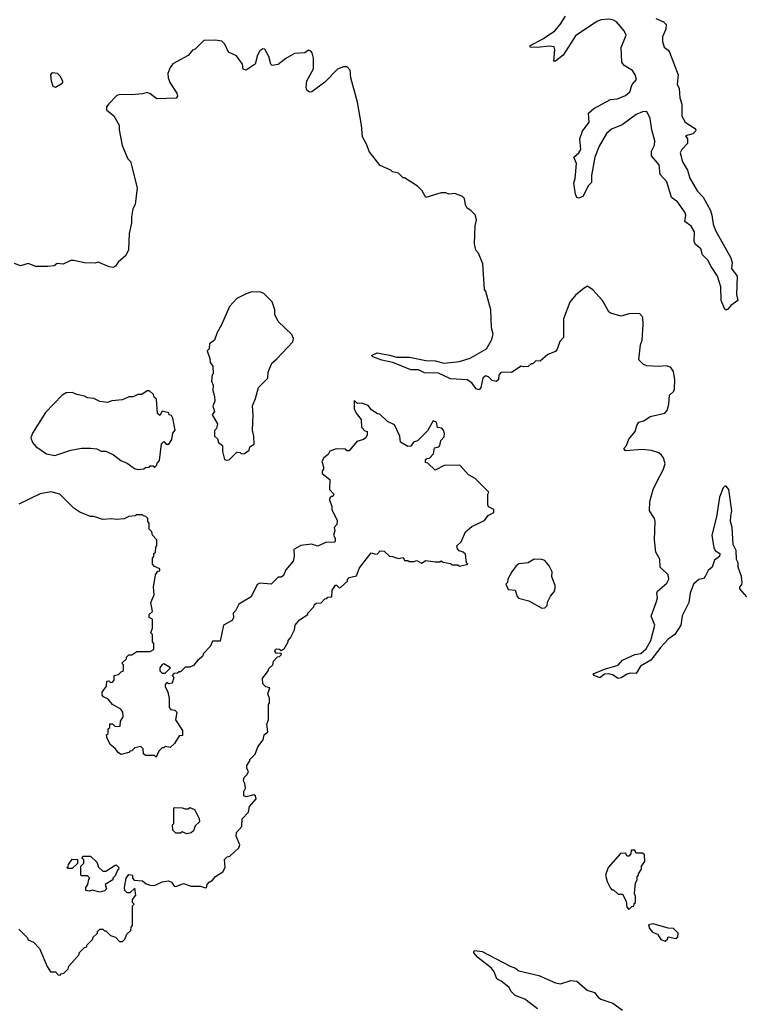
# Model space of a CAD drawing. Extents: x 2528705 to 2678277, y 911730 to 1023331.
# Tile 84 of 241: x 2578170 to 2582930, y 970148 to 976607. Entities that reach past the tile are written whole.
import ezdxf

# ---------------------------------------------------------------- set-up
doc = ezdxf.new("R2010")
doc.units = 0

msp = doc.modelspace()

# ---------------------------------------------------------------- linework, layer by layer
at = {"layer": '0CON20XD'}
for points in [[(2582343.6, 976615), (2582392.8, 976592.8), (2582410, 976575), (2582407.9, 976545), (2582386.2, 976495), (2582386.7, 976465), (2582397.3, 976427.3), (2582425, 976406.9), (2582431.8, 976395), (2582488.9, 976245), (2582482.5, 976185), (2582496.5, 976155), (2582500, 976095), (2582513.8, 976053.8), (2582513.5, 975975), (2582535.3, 975935.3), (2582596.1, 975896.1), (2582604.4, 975885), (2582602.5, 975875), (2582585, 975858.2), (2582537.5, 975845), (2582551.2, 975825), (2582551.1, 975795), (2582514.4, 975755), (2582503.6, 975733.6), (2582517.5, 975675), (2582549.8, 975619.8), (2582565, 975567.5), (2582615, 975484.3), (2582654, 975444), (2582700.9, 975355), (2582710.8, 975325), (2582718.2, 975265), (2582733.5, 975223.5), (2582835.4, 975045), (2582844.3, 975015), (2582840, 974975), (2582877.1, 974925), (2582872.5, 974805), (2582880, 974765), (2582835, 974733.3), (2582815, 974707.5), (2582805, 974702.5), (2582795, 974707.5), (2582771.4, 974765), (2582770, 974855), (2582746.9, 974925), (2582705, 974987.5), (2582685, 975030), (2582649.6, 975065), (2582638.2, 975105), (2582600.6, 975135), (2582593.6, 975153.6), (2582596.3, 975215), (2582575, 975252.7), (2582533.3, 975283.3), (2582538.8, 975325), (2582533.4, 975345), (2582485, 975413.1), (2582445, 975441.2), (2582415, 975544.3), (2582371.1, 975591.1), (2582364.5, 975655), (2582314.8, 975714.8), (2582314.6, 975745), (2582335, 975783.3), (2582336.7, 975813.3), (2582316.9, 975885), (2582305, 975958.8), (2582285, 976004), (2582255, 976003.3), (2582215, 975985.4), (2582122.5, 975917.5), (2582051.2, 975888.8), (2582018.5, 975861.5), (2581971.5, 975778.5), (2581941.8, 975705), (2581921.9, 975585), (2581921.2, 975538.8), (2581900.2, 975519.8), (2581865, 975446.7), (2581835, 975436.2), (2581825, 975441.2), (2581815, 975462.5), (2581804.4, 975535), (2581812.9, 975565), (2581822.5, 975665), (2581806, 975705), (2581837, 975733), (2581850, 975755), (2581844.4, 975825), (2581861.1, 975875), (2581905.4, 975935), (2581901.5, 975995), (2581935.5, 976024.5), (2582045, 976084.3), (2582091.1, 976088.9), (2582145, 976109.7), (2582172.7, 976135), (2582188.3, 976181.7), (2582215.6, 976215), (2582207.5, 976245), (2582188.9, 976275), (2582135, 976306.7), (2582119.5, 976329.5), (2582114.6, 976425.4), (2582147.3, 976505), (2582136.2, 976535), (2582085, 976592.7), (2582065, 976605.3), (2582035, 976610.2), (2581985, 976606.5), (2581955.5, 976594.5), (2581815, 976501.1), (2581734.5, 976375), (2581685, 976334.4), (2581673.8, 976335), (2581681.5, 976411.5), (2581675, 976430), (2581645, 976432.7), (2581564.7, 976424.7), (2581517.5, 976427.5), (2581516.2, 976435), (2581605, 976483.8), (2581679.4, 976535), (2581716.2, 976575), (2581750.3, 976629.7)], [(2582155, 972314.4), (2582115, 972288.9), (2582095, 972284.6), (2582059.3, 972309.3), (2582035, 972317.1), (2582005.6, 972314.4), (2581975, 972290.8), (2581937.5, 972305), (2581932.5, 972315), (2582006.1, 972346.1), (2582095, 972371.9), (2582125, 972405.8), (2582205, 972441.9), (2582245, 972448.9), (2582279.3, 972480.7), (2582311.2, 972535), (2582335.8, 972635), (2582312, 972695), (2582346.1, 972783.9), (2582353.3, 972815), (2582350, 972845), (2582355, 972857.5), (2582415, 972911.2), (2582427.3, 972937.3), (2582423.8, 972965), (2582371.2, 973015), (2582368.3, 973068.3), (2582343.8, 973115), (2582334, 973195), (2582338.8, 973315), (2582333.3, 973335), (2582302.5, 973385), (2582303.9, 973446.1), (2582326.2, 973525), (2582355, 973583.3), (2582392, 973655), (2582403.9, 973693.9), (2582393, 973733), (2582380.9, 973750.9), (2582363.3, 973765), (2582315, 973780.8), (2582255, 973788), (2582145, 973780), (2582133.8, 973795), (2582150, 973815), (2582166.2, 973855), (2582206.7, 973905), (2582217.5, 973945), (2582232.5, 973967.5), (2582265, 973976.2), (2582305, 974004), (2582402.5, 974025), (2582417.3, 974042.7), (2582428.8, 974085), (2582433.3, 974145), (2582460.5, 974169.5), (2582466, 974185), (2582467.5, 974245), (2582459.5, 974299.5), (2582442.5, 974325), (2582416.2, 974336.2), (2582361.2, 974331.2), (2582285, 974336.7), (2582262.5, 974345), (2582232.5, 974375), (2582242.5, 974475), (2582252.5, 974505), (2582260, 974605), (2582257.5, 974655), (2582235, 974680), (2582165, 974677.5), (2582115, 974662.5), (2582045, 974682.5), (2582035, 974690), (2581992.5, 974765), (2581930, 974835), (2581895, 974860), (2581873, 974847), (2581815, 974801.2), (2581778, 974755), (2581737.5, 974645), (2581737, 974523), (2581713, 974497), (2581696.7, 974445), (2581685, 974430), (2581635, 974410), (2581585, 974367.5), (2581555, 974370), (2581535, 974350), (2581525, 974350), (2581505, 974332.5), (2581475, 974330), (2581460, 974335), (2581396.4, 974293.6), (2581336.1, 974296.1), (2581325, 974291.2), (2581313.8, 974275), (2581310, 974245), (2581296.4, 974233.6), (2581269.3, 974239.3), (2581245.5, 974265.5), (2581225, 974270), (2581208.6, 974255), (2581195.8, 974195), (2581185, 974178.8), (2581165, 974186.2), (2581135.4, 974225.4), (2581105, 974244.4), (2580995, 974250.9), (2580917.6, 974287.6), (2580825, 974290), (2580785, 974310.6), (2580735, 974310.5), (2580618.3, 974358.3), (2580545, 974374.5), (2580487.5, 974395), (2580476.7, 974405), (2580515, 974421.1), (2580595, 974405.5), (2580642.7, 974392.7), (2580726.4, 974393.6), (2580835, 974372.5), (2580895, 974369.5), (2580955, 974353.8), (2581055.3, 974364.7), (2581125, 974387.5), (2581231.1, 974448.9), (2581265.8, 974505), (2581276, 974545), (2581266, 974585), (2581260, 974705), (2581227.5, 974825), (2581218.3, 974838.3), (2581207.5, 975005), (2581180, 975075), (2581162.5, 975095), (2581153, 975137), (2581157.5, 975255), (2581167.5, 975295), (2581157, 975327), (2581130, 975355), (2581105, 975370), (2581093.6, 975393.6), (2581086.7, 975435), (2581075, 975447.5), (2581025, 975467.5), (2580985, 975462.5), (2580965, 975472.5), (2580935, 975472.5), (2580835, 975440), (2580810, 975485), (2580780, 975515), (2580695, 975570), (2580685, 975570), (2580655, 975600), (2580615, 975610), (2580605, 975620), (2580535, 975650), (2580463, 975743), (2580447, 975787), (2580418.3, 975838.3), (2580412.5, 975915), (2580386.4, 976066.4), (2580342.5, 976225), (2580337, 976277), (2580318.3, 976298.3), (2580295, 976297.5), (2580255, 976283.3), (2580172.5, 976197.5), (2580086.7, 976135), (2580071.2, 976131.2), (2580052.5, 976145), (2580050, 976165), (2580053.6, 976206.4), (2580098, 976285), (2580098, 976355), (2580089.5, 976389.5), (2580080.7, 976400.7), (2580065, 976406.7), (2580039.3, 976390.7), (2579973.6, 976386.4), (2579915, 976353.8), (2579865, 976313.3), (2579827, 976307), (2579816.4, 976316.4), (2579803.3, 976365), (2579777.5, 976415), (2579765, 976416.7), (2579745, 976402.5), (2579730, 976375), (2579713.7, 976316.3), (2579655, 976276.2), (2579635, 976283.3), (2579632, 976315), (2579591.2, 976371.2), (2579540, 976395), (2579515, 976447.5), (2579495, 976466.7), (2579455, 976472.5), (2579378.3, 976471.7), (2579320, 976415), (2579303.6, 976406.4), (2579275, 976372.5), (2579175, 976317.5), (2579156.1, 976293.9), (2579142, 976255), (2579144.1, 976225.9), (2579155.7, 976195), (2579201.4, 976125), (2579204.2, 976105), (2579196.9, 976093.1), (2579069.1, 976089.1), (2579025, 976121.2), (2579005, 976128.8), (2578975, 976120), (2578903.9, 976113.9), (2578825, 976116.7), (2578805, 976107.5), (2578753.6, 976056.4), (2578740, 976035), (2578740, 976015), (2578786.4, 975976.4), (2578822.5, 975915), (2578822.5, 975885), (2578843, 975783), (2578880, 975695), (2578897, 975677), (2578940, 975505), (2578927.5, 975395), (2578913, 975367), (2578902.5, 975315), (2578902.5, 975275), (2578887.5, 975205), (2578883, 975097), (2578865, 975060), (2578815, 975016.7), (2578799.2, 974990.8), (2578785, 974981.2), (2578755.9, 974985.9), (2578685, 975016.7), (2578665, 975010), (2578595, 975012.5), (2578525, 975027.5), (2578505, 975027.5), (2578455, 975003.3), (2578415, 975007.5), (2578395, 974992.5), (2578355, 974987.5), (2578275, 974987.5), (2578225, 975007.5), (2578175, 974992.5), (2578135, 975007.5)], [(2578405, 976162.5), (2578389.5, 976169.5), (2578378.8, 976205), (2578373.3, 976245), (2578385, 976260), (2578415, 976257.5), (2578435, 976237.5), (2578451.2, 976205), (2578451.2, 976195), (2578441.2, 976185), (2578405, 976162.5)], [(2579525, 973717.5), (2579545, 973720), (2579595, 973770), (2579617, 973767), (2579625, 973760), (2579645, 973762.5), (2579675, 973782.5), (2579680, 973805), (2579707, 973823), (2579706.7, 973875), (2579696.7, 973915), (2579701.2, 974015), (2579696.2, 974075), (2579717.3, 974122.7), (2579736.7, 974195), (2579796.7, 974255), (2579800, 974295), (2579823.3, 974355), (2579857, 974383), (2579962.5, 974495), (2579966.4, 974516.4), (2579955, 974542.5), (2579866.4, 974626.4), (2579843.6, 974673.6), (2579843, 974703), (2579825.8, 974755.8), (2579770.7, 974810.7), (2579745, 974822.5), (2579685, 974818.8), (2579655, 974810), (2579595, 974777.5), (2579546.7, 974725), (2579493.6, 974606.4), (2579464.1, 974555.9), (2579447.5, 974505), (2579415, 974480), (2579411.7, 974448.3), (2579400, 974435), (2579417.5, 974385), (2579418.3, 974358.3), (2579437.5, 974335), (2579440, 974285), (2579433, 974277), (2579427.5, 974235), (2579439.3, 974209.3), (2579437.5, 974175), (2579446.7, 974135), (2579450, 974105), (2579437.5, 974075), (2579447, 974037), (2579432.5, 974015), (2579467.5, 973955), (2579460, 973925), (2579448.3, 973911.7), (2579447.5, 973875), (2579467, 973857), (2579473.6, 973833.6), (2579500, 973815), (2579500, 973775), (2579513, 973723), (2579525, 973717.5)], [(2578945, 973657.5), (2578985, 973660), (2578995, 973670), (2579018.3, 973671.7), (2579025, 973680), (2579045, 973680), (2579055, 973670), (2579070, 973685), (2579071.7, 973698.3), (2579087.5, 973715), (2579100, 973825), (2579115, 973840), (2579131.7, 973821.7), (2579148.3, 973821.7), (2579167, 973853), (2579173.3, 973895), (2579190, 973915), (2579173.3, 973993.3), (2579165, 974010), (2579150, 974015), (2579148.3, 974028.3), (2579105, 974040), (2579088.3, 974011.7), (2579073, 974023), (2579067, 974117), (2579051.7, 974131.7), (2579048.3, 974148.3), (2579021.7, 974171.7), (2579005, 974172.5), (2578971.7, 974148.3), (2578945, 974147.5), (2578915, 974132.5), (2578885, 974132.5), (2578845, 974112.5), (2578775, 974107.5), (2578745, 974096.7), (2578695, 974102.5), (2578655, 974122.5), (2578615, 974127.5), (2578595, 974137.5), (2578545, 974147.5), (2578515, 974162.5), (2578475, 974160), (2578448.8, 974145), (2578339.5, 974030.5), (2578253.2, 973895), (2578243.2, 973863.2), (2578252.7, 973832.7), (2578275, 973806.7), (2578345, 973758.8), (2578400.7, 973749.3), (2578505, 973782.5), (2578575, 973797.5), (2578635, 973797.5), (2578675, 973792.5), (2578705, 973777.5), (2578735, 973777.5), (2578785, 973752.5), (2578832.5, 973715), (2578875, 973697.5), (2578923, 973663), (2578945, 973657.5)], [(2578165, 970640), (2578220, 970585), (2578225, 970570), (2578260, 970555), (2578300, 970515), (2578350, 970395), (2578371.7, 970361.7), (2578405, 970360), (2578421.7, 970341.7), (2578435, 970340), (2578441.7, 970348.3), (2578458.3, 970351.7), (2578488.3, 970381.7), (2578491.7, 970398.3), (2578560, 970475), (2578560, 970485), (2578595, 970520), (2578610, 970525), (2578610, 970535), (2578650, 970575), (2578651.7, 970588.3), (2578680, 970615), (2578680, 970625), (2578695, 970640), (2578715, 970640), (2578725, 970630), (2578735, 970630), (2578765, 970600), (2578798.3, 970588.3), (2578825, 970560), (2578845, 970560), (2578860, 970575), (2578871.7, 970608.3), (2578898.3, 970631.7), (2578900, 970655), (2578910, 970665), (2578910, 970795), (2578920, 970805), (2578910, 970815), (2578910, 970835), (2578932.5, 970865), (2578925, 970910), (2578891.7, 970878.3), (2578875, 970880), (2578860, 970895), (2578857.5, 970915), (2578867.5, 970975), (2578885, 971000), (2578910, 970995), (2578910, 970975), (2578921.7, 970961.7), (2578975, 970957.5), (2578999.3, 970939.3), (2579025, 970930), (2579055, 970926.7), (2579105, 970952.5), (2579145, 970957.5), (2579165, 970950), (2579183.6, 970923.6), (2579195, 970920), (2579245, 970940), (2579295, 970923.8), (2579355, 970922.5), (2579380, 970915), (2579395, 970912.5), (2579400, 970935), (2579411.7, 970948.3), (2579435, 970962.5), (2579453.6, 970986.4), (2579503, 971017), (2579516.7, 971045), (2579513, 971097), (2579530, 971115), (2579549.3, 971120.7), (2579607.5, 971175), (2579613.3, 971195), (2579590.7, 971250.7), (2579591.2, 971275), (2579627.5, 971315), (2579630, 971365), (2579670.7, 971409.3), (2579677.5, 971445), (2579720, 971495), (2579717.5, 971515), (2579705, 971522.5), (2579655, 971510), (2579640, 971515), (2579640, 971545), (2579650, 971565), (2579646.4, 971596.4), (2579637.5, 971615), (2579642.5, 971635), (2579662.5, 971655), (2579670, 971675), (2579660, 971695), (2579660, 971715), (2579680, 971745), (2579680, 971755), (2579715, 971790), (2579733, 971837), (2579767, 971883), (2579772.5, 971915), (2579797.5, 971935), (2579790, 971985), (2579802.5, 972015), (2579802.5, 972115), (2579807.5, 972125), (2579807.5, 972155), (2579797.5, 972185), (2579810, 972225), (2579785, 972230), (2579765, 972250), (2579762.5, 972285), (2579800, 972335), (2579805, 972350), (2579830, 972375), (2579835, 972400), (2579861.7, 972428.3), (2579875, 972430), (2579887, 972443), (2579885, 972450), (2579851.7, 972451.7), (2579842.5, 972465), (2579847.5, 972475), (2579855, 972480), (2579875, 972477.5), (2579885, 972470), (2579905, 972480), (2579930, 972525), (2579930, 972535), (2579947, 972553), (2579972.5, 972605), (2579977.5, 972635), (2580005, 972670), (2580060, 972705), (2580060, 972715), (2580100, 972755), (2580101.7, 972768.3), (2580115, 972780), (2580148.3, 972781.7), (2580171.7, 972808.3), (2580185, 972810), (2580191.7, 972818.3), (2580218.3, 972821.7), (2580220, 972865), (2580241.7, 972898.3), (2580248.3, 972898.3), (2580265, 972880), (2580275, 972882.5), (2580320, 972925), (2580320, 972935), (2580331.7, 972948.3), (2580380, 972960), (2580399.3, 973010.7), (2580475, 973110), (2580505, 973100), (2580516.4, 973103.6), (2580535, 973122.5), (2580561.7, 973121.7), (2580595, 973087.5), (2580616.4, 973086.4), (2580655, 973072.5), (2580685, 973080), (2580695, 973060), (2580715, 973060), (2580725, 973052.5), (2580755, 973052.5), (2580775, 973060), (2580805, 973042.5), (2580835, 973060), (2580895, 973050), (2580925, 973050), (2580935, 973057.5), (2580948.3, 973048.3), (2580995, 973040), (2581005, 973030), (2581045, 973030), (2581055, 973022.5), (2581110, 973035), (2581100, 973045), (2581095, 973100), (2581080, 973115), (2581053.6, 973123.6), (2581042.5, 973135), (2581037.5, 973155), (2581067, 973183), (2581095, 973247.5), (2581135, 973282.5), (2581218.3, 973321.7), (2581242.5, 973355), (2581280, 973375), (2581280, 973395), (2581245, 973412.5), (2581240, 973425), (2581240, 973495), (2581248.3, 973508.3), (2581157.7, 973597.7), (2581115, 973622.5), (2581057.5, 973685), (2580955, 973683.3), (2580895, 973652.5), (2580848.3, 973698.3), (2580831.7, 973701.7), (2580831.7, 973718.3), (2580841.7, 973728.3), (2580858.3, 973731.7), (2580885, 973760), (2580891.7, 973798.3), (2580920, 973805), (2580927, 973813), (2580932.5, 973847.5), (2580955, 973870), (2580957, 973893), (2580950, 973915), (2580938.3, 973928.3), (2580911.7, 973931.7), (2580905, 973967.5), (2580882.5, 973975), (2580845, 973910), (2580780, 973845), (2580753.6, 973836.4), (2580735, 973810), (2580715, 973807.5), (2580667.5, 973835), (2580662.5, 973875), (2580629.3, 973949.3), (2580581.7, 973971.7), (2580535, 974017.5), (2580513.3, 974023.3), (2580477, 974047), (2580456.1, 974076.1), (2580415, 974092.5), (2580385, 974090), (2580365, 974110), (2580363.3, 974055), (2580377.5, 974025), (2580410, 973985), (2580412.5, 973935), (2580435, 973910), (2580450, 973905), (2580450, 973885), (2580440, 973865), (2580425, 973853.3), (2580380.7, 973839.3), (2580331.7, 973778.3), (2580318.3, 973778.3), (2580305, 973790), (2580245, 973792.5), (2580205, 973777.5), (2580192.5, 973755), (2580165, 973732.5), (2580151.7, 973708.3), (2580162.5, 973675), (2580161.7, 973658.3), (2580153.6, 973646.4), (2580155, 973630), (2580205, 973590), (2580202.5, 973525), (2580230, 973495), (2580225, 973480), (2580215, 973480), (2580205, 973470), (2580202.5, 973455), (2580216.7, 973415), (2580216.7, 973395), (2580251.7, 973321.7), (2580250, 973295), (2580232.5, 973275), (2580237.5, 973255), (2580227.5, 973225), (2580240, 973205), (2580240, 973185), (2580235, 973180), (2580175, 973177.5), (2580125, 973152.5), (2580085, 973166.7), (2580015, 973157.1), (2579969.1, 973130.9), (2579970, 973085), (2579963.3, 973055), (2579915, 972997.5), (2579899.5, 972960.5), (2579885, 972950), (2579865, 972950), (2579820, 972905), (2579745, 972910), (2579727.7, 972902.3), (2579689.3, 972820.7), (2579607, 972773), (2579585, 972730), (2579570, 972715), (2579572.5, 972685), (2579562.5, 972665), (2579507.5, 972635), (2579485, 972530), (2579435, 972530), (2579420, 972495), (2579375, 972450), (2579369.3, 972430.7), (2579337.5, 972405), (2579309.3, 972370.7), (2579285, 972360), (2579255, 972360), (2579225, 972330), (2579215, 972330), (2579205, 972320), (2579181.7, 972318.3), (2579170, 972305), (2579180, 972295), (2579170, 972255), (2579145, 972250), (2579135, 972260), (2579123, 972247), (2579123, 972233), (2579142.5, 972195), (2579150, 972155), (2579150, 972095), (2579161.7, 972081.7), (2579187, 972077), (2579200, 972065), (2579192.5, 972015), (2579237.5, 971945), (2579238.3, 971911.7), (2579215, 971910), (2579185, 971860), (2579157, 971833), (2579125, 971840), (2579115, 971830), (2579105, 971830), (2579081.7, 971808.3), (2579065, 971770), (2579055, 971780), (2578995, 971780), (2578981.7, 971791.7), (2578980, 971825), (2578965, 971840), (2578925, 971830), (2578905, 971810), (2578891.7, 971808.3), (2578885, 971800), (2578835, 971787.5), (2578817, 971797), (2578796.4, 971826.4), (2578763, 971853), (2578742.5, 971895), (2578740, 971915), (2578750, 971925), (2578750, 971955), (2578760, 971965), (2578761.7, 971988.3), (2578778.3, 971988.3), (2578795, 971970), (2578828.3, 971971.7), (2578830, 972005), (2578847.5, 972035), (2578846.7, 972065), (2578832.5, 972085), (2578777.5, 972115), (2578749.3, 972149.3), (2578720, 972165), (2578710, 972175), (2578710, 972195), (2578740, 972235), (2578741.7, 972268.3), (2578755, 972270), (2578765, 972260), (2578778.3, 972261.7), (2578790, 972275), (2578790, 972305), (2578818.3, 972311.7), (2578835, 972330), (2578850, 972335), (2578850, 972375), (2578840, 972385), (2578870, 972415), (2578870, 972425), (2578885, 972440), (2578905, 972440), (2578938.3, 972461.7), (2579025, 972463.3), (2579050, 972475), (2579050, 972515), (2579040, 972525), (2579040, 972575), (2579030, 972585), (2579040, 972615), (2579040, 972675), (2579020, 972685), (2579020, 972705), (2579040, 972725), (2579030, 972785), (2579052.5, 972835), (2579047.5, 972885), (2579060, 972965), (2579075, 972990), (2579088.3, 972991.7), (2579090, 973005), (2579055, 973020), (2579040, 973035), (2579040, 973075), (2579050, 973085), (2579050, 973105), (2579060, 973115), (2579063, 973147), (2579070, 973155), (2579070, 973195), (2579040, 973225), (2579037, 973247), (2579020, 973265), (2579020, 973305), (2579010, 973315), (2579010, 973335), (2578998.3, 973348.3), (2578981.7, 973351.7), (2578975, 973360), (2578935, 973360), (2578927, 973353), (2578885, 973347.5), (2578855, 973332.5), (2578805, 973327.5), (2578775, 973332.5), (2578715, 973327.5), (2578655, 973347.5), (2578635, 973347.5), (2578565, 973377.5), (2578525, 973402.5), (2578433.6, 973493.6), (2578375, 973510), (2578305, 973496.7), (2578165, 973430)], [(2582940.8, 972820.8), (2582893.6, 972873.6), (2582893.3, 972885), (2582907.7, 972902.3), (2582910, 972915), (2582904, 972955), (2582884.2, 973015), (2582884, 973045), (2582873.3, 973065), (2582870, 973125), (2582851.2, 973165), (2582844, 973275), (2582832, 973315), (2582835, 973350), (2582842, 973385), (2582822, 973525), (2582805, 973546.7), (2582795, 973546.2), (2582785, 973536.2), (2582760.5, 973475), (2582741.9, 973345), (2582710.8, 973225), (2582723.6, 973143.6), (2582733.6, 973123.6), (2582762.5, 973105), (2582760, 973085), (2582727.7, 973062.3), (2582713.6, 973016.4), (2582687, 972993), (2582667.5, 972955), (2582655, 972942.5), (2582625, 972933.8), (2582590.6, 972905), (2582567.5, 972845), (2582560, 972785), (2582515, 972697.5), (2582508, 972635), (2582466.9, 972573.1), (2582425, 972542.9), (2582375, 972491.9), (2582310, 972405), (2582242.7, 972367.3), (2582215, 972318), (2582175, 972320.6), (2582155, 972314.4)], [(2581595, 972747.5), (2581615, 972750), (2581630, 972765), (2581633, 972787), (2581652.5, 972825), (2581676.7, 972855), (2581683, 972877), (2581683.3, 972895), (2581661.7, 972951.7), (2581663.3, 972985), (2581643.6, 973023.6), (2581615, 973060), (2581595, 973066.7), (2581545, 973067.5), (2581505, 973043.3), (2581445, 973037.5), (2581427.5, 973025), (2581397.5, 972985), (2581373, 972937), (2581370, 972915), (2581360, 972905), (2581375, 972870), (2581420, 972865), (2581433, 972823), (2581443, 972813), (2581510, 972795), (2581595, 972747.5)], [(2579125, 972320), (2579160, 972355), (2579115, 972382.5), (2579103.6, 972376.4), (2579090, 972355), (2579090, 972335), (2579105, 972320), (2579125, 972320)], [(2579267, 971267), (2579235, 971280), (2579225, 971270), (2579195, 971270), (2579175, 971290), (2579172.5, 971325), (2579180, 971335), (2579180, 971435), (2579185, 971440), (2579235, 971437.5), (2579255, 971430), (2579275, 971430), (2579285, 971440), (2579317.5, 971425), (2579347, 971367), (2579350, 971345), (2579321.7, 971318.3), (2579310, 971285), (2579295, 971272.5), (2579267, 971267)], [(2582165, 970770), (2582185, 970790), (2582198.3, 970791.7), (2582201.7, 970808.3), (2582210, 970815), (2582210, 970855), (2582202.5, 970875), (2582210, 970945), (2582220, 970965), (2582220, 970985), (2582230, 970995), (2582230, 971005), (2582250, 971035), (2582250, 971055), (2582270, 971085), (2582268.3, 971128.3), (2582255, 971140), (2582215, 971140), (2582205, 971160), (2582181.7, 971158.3), (2582180, 971135), (2582165, 971120), (2582155, 971120), (2582145, 971140), (2582111.7, 971138.3), (2582030, 971045), (2582012.5, 970995), (2582023, 970953), (2582045, 970910), (2582055, 970900), (2582065, 970900), (2582095, 970870), (2582125, 970870), (2582147.5, 970825), (2582152.5, 970785), (2582165, 970770)], [(2578515, 971040), (2578485, 971040), (2578480, 971045), (2578488.3, 971051.7), (2578490, 971065), (2578515, 971100), (2578548.3, 971098.3), (2578548.3, 971071.7), (2578515, 971040)], [(2578695, 970884), (2578645, 970897.5), (2578625, 970891.2), (2578603.3, 970895), (2578602.5, 970915), (2578617, 970933), (2578623, 970967), (2578630, 970975), (2578615, 970990), (2578575, 970990), (2578570, 970995), (2578570, 971055), (2578590, 971075), (2578590, 971095), (2578580, 971105), (2578585, 971120), (2578635, 971120), (2578675, 971080), (2578687, 971047), (2578715, 971022.5), (2578735, 971022.5), (2578795, 971060), (2578805, 971060), (2578820, 971045), (2578818.3, 971031.7), (2578811.7, 971028.3), (2578795, 970990), (2578780, 970975), (2578780, 970965), (2578730, 970935), (2578740, 970905), (2578725, 970893.3), (2578695, 970884)], [(2582405, 970562.5), (2582420, 970575), (2582425, 970590), (2582475, 970580), (2582488.3, 970591.7), (2582490, 970615), (2582460, 970645), (2582425, 970647.5), (2582325, 970676.7), (2582295, 970670), (2582302.5, 970645), (2582320.7, 970620.7), (2582355, 970607.5), (2582375, 970572.5), (2582405, 970562.5)], [(2581567.5, 970117.5), (2581482.7, 970182.7), (2581421.2, 970205), (2581395, 970232), (2581379.4, 970259.4), (2581329.4, 970300.6), (2581298.9, 970315), (2581281.4, 970361.4), (2581265, 970384.3), (2581175, 970454.4), (2581150, 970485), (2581148.8, 970495), (2581155, 970501.2), (2581204.1, 970494.1), (2581387.5, 970397.5), (2581423.3, 970385), (2581445, 970368), (2581575, 970338), (2581685, 970288.6), (2581717, 970283), (2581785, 970304.2), (2581825, 970300), (2581891.7, 970241.7), (2581941.2, 970225), (2581964, 970195), (2581982.6, 970182.6), (2582060, 970155), (2582125, 970109.4)]]:
    msp.add_lwpolyline(points, dxfattribs=at)

doc.saveas('drawing.dxf')
